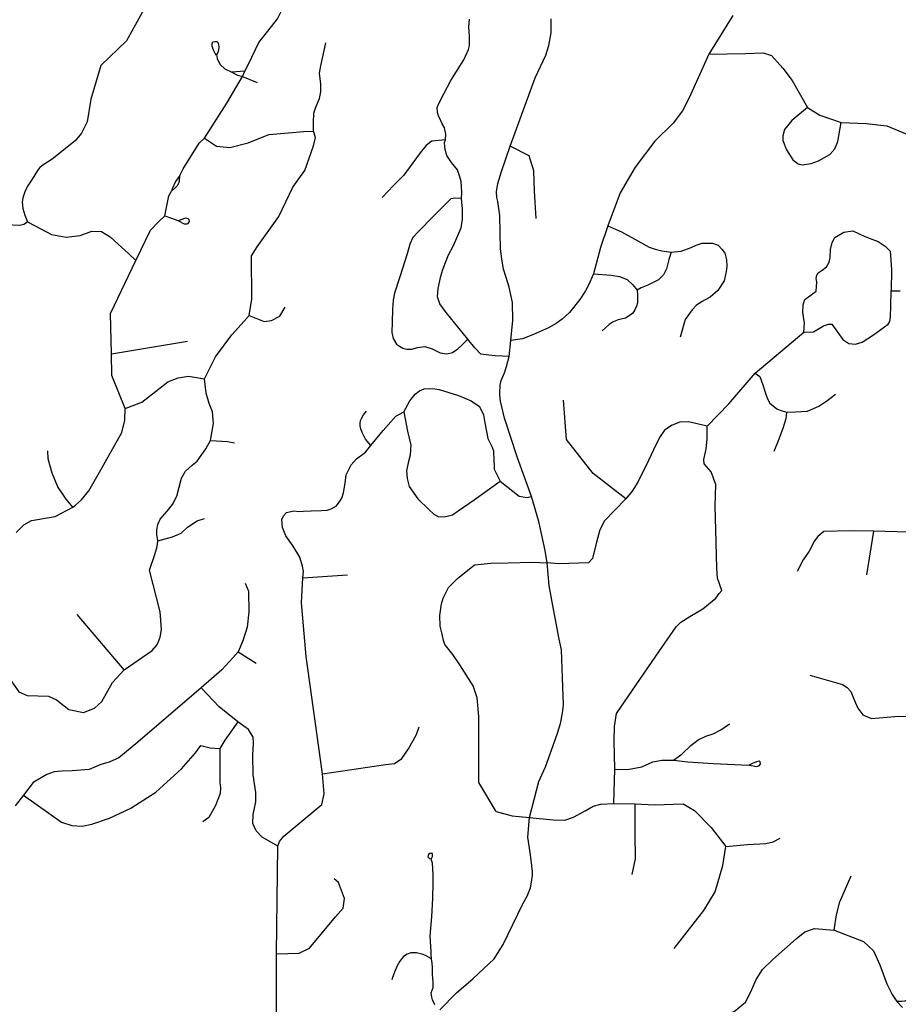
# Model space of a CAD drawing. Header units: millimetres. Extents: x 35 to 72953, y -43 to 70184.
# Tile 106 of 204: x 38862 to 41073, y 37154 to 39632. Entities that reach past the tile are written whole.
import ezdxf

# ---------------------------------------------------------------- set-up
doc = ezdxf.new("R2010")
doc.units = ezdxf.units.MM
doc.layers.add('roads_3', color=3, linetype='Continuous')

msp = doc.modelspace()

# ---------------------------------------------------------------- linework, layer by layer
at = {"layer": 'roads_3'}
for points in [[(39264.78, 39240.65), (39273.55, 39256.7), (39313.98, 39321.42), (39327.07, 39334.5), (39383.18, 39422.56), (39422.43, 39489.77), (39428.75, 39503.17), (39437.49, 39520.23), (39463.54, 39574.77), (39486.03, 39603.41), (39510.8, 39634.37), (39522.05, 39657.94), (39522.92, 39696.02), (39506.33, 39752.8), (39495.28, 39775.38), (39476.56, 39790.87), (39437.58, 39808.83), (39425.63, 39819.8), (39404.6, 39841.65), (39384.54, 39859.29)], [(39179.42, 39667.31), (39130.62, 39578.88), (39065.84, 39517.41), (39041.44, 39432.76), (39032.17, 39375.34), (39017.74, 39347.01), (39002.01, 39327.78), (38943.56, 39281.72), (38920.39, 39266.52), (38913.06, 39260.2), (38906.75, 39252.54), (38893.15, 39231.32), (38883.52, 39215.97), (38875.81, 39202.02), (38869.55, 39183.8), (38868.31, 39172.85), (38870.33, 39157.18), (38874.97, 39140.88), (38881.81, 39123.94), (38899.32, 39114.52), (38942.04, 39092.04), (38978.93, 39084.79), (39014.61, 39089.59), (39043.32, 39099.84), (39068, 39099.54), (39089.9, 39086.35), (39109.58, 39067.47), (39135.61, 39043.95), (39154.62, 39026.55)], [(40093.6, 38785.09), (40058.34, 38786.56), (40042.07, 38788.05), (40022.62, 38790.84), (40007.06, 38806.42), (39989.51, 38828.57), (39934.73, 38895.22), (39919.12, 38917.54), (39913.06, 38934.85), (39914.5, 38955.99), (39921.25, 38986.63), (39926.57, 39003.53), (39933.27, 39020.95), (39940.95, 39041.05), (39953.85, 39063.9), (39972.71, 39108.97), (39976.31, 39130.24), (39976.35, 39156.62), (39973.3, 39182.65), (39974.13, 39197.33), (39972.46, 39224.93), (39968.54, 39239.84), (39963.6, 39254.97), (39948.42, 39272.65), (39936.45, 39290.93), (39932.69, 39305.82), (39931.74, 39313.1), (39930.65, 39323.37), (39933.39, 39330.43), (39934.13, 39344.63), (39931.03, 39360.17), (39925.06, 39370.38), (39919.92, 39382.44), (39916.43, 39387.96), (39913.12, 39398.46), (39912.29, 39410.43), (39914.54, 39418.01), (39929.31, 39445.53), (39946.41, 39479.61), (39979.49, 39531.38), (39988.04, 39549.6), (39991.38, 39557.71), (39993.96, 39567.19), (39993.67, 39589.92), (39991.86, 39614.62), (39993.65, 39633.34)], [(39918.7, 37140.78), (39960.63, 37183.25), (40003.02, 37219.02), (40055.5, 37269.02), (40078.59, 37304.81), (40127.56, 37407.54), (40138.81, 37426.66), (40146.78, 37447.72), (40150.05, 37461.91), (40152.53, 37478.13), (40152.22, 37488.27), (40150.96, 37503.08), (40146.86, 37530.68), (40140.64, 37575.3), (40144.76, 37624.2), (40168.11, 37715.49), (40185.09, 37752), (40199.69, 37794.11), (40215.06, 37836.48), (40222.57, 37860.97), (40228.09, 37887.44), (40230.25, 37908.16), (40227.56, 37975.87), (40225.98, 38023.06), (40225.29, 38046.21), (40219.23, 38073.5), (40202.14, 38162.63), (40194.34, 38208.04), (40188.84, 38265.56), (40183.92, 38296.83), (40168.35, 38369.59), (40150.07, 38431.99), (40114.43, 38529.54), (40082.13, 38629.2), (40071.86, 38672.43), (40069.64, 38688.31), (40070.07, 38699.55), (40070.82, 38705.57), (40070.94, 38712.57), (40073.68, 38724.61), (40081.85, 38743.52), (40087.17, 38759.9), (40093.6, 38785.09), (40097.66, 38824.86), (40102.82, 38875.93), (40102.17, 38920.82), (40093.94, 38959.4), (40086.16, 38983.88), (40079.49, 39004.6), (40074.82, 39030.39), (40072.13, 39055.75), (40070.94, 39095.9), (40069.63, 39139.55), (40064.63, 39174.47), (40062.22, 39184.58), (40061.72, 39199.17), (40065.25, 39220.57), (40074.08, 39250.57), (40096.06, 39314.06), (40159.32, 39486.11), (40185.9, 39543.21), (40193.4, 39567.23), (40199.29, 39599.63), (40199.49, 39634.26)], [(40656.43, 39643.36), (40595.84, 39545.67), (40546.14, 39435.52), (40529.79, 39402.82), (40506.33, 39372.15), (40460.07, 39326.3), (40410.49, 39261.14), (40373.12, 39196.97), (40342, 39113.41), (40323.21, 39059.11), (40305.96, 38992.54), (40293.26, 38964.54), (40285.52, 38949.98), (40270.92, 38928.14), (40245.25, 38895.47), (40227.09, 38879.13), (40211.58, 38867.87), (40192.53, 38857.06), (40154.89, 38839.82), (40127.22, 38829.63), (40097.66, 38824.86)], [(39357.07, 39543.31), (39353.63, 39547.13), (39350.79, 39554.14), (39347.58, 39560.98), (39346.11, 39565.99), (39346.28, 39571.82), (39348.21, 39576.38), (39353.24, 39577.85), (39359.1, 39577.4), (39362.49, 39571.75), (39362.77, 39561.63), (39361.13, 39552.42), (39357.07, 39543.31), (39357.65, 39540.28), (39359.12, 39533.83), (39366.52, 39519.95), (39378.47, 39508.68), (39395.94, 39500.38)], [(39124.87, 37996.03), (39195.12, 38045.17), (39206.39, 38057.6), (39210.26, 38065.08), (39215.43, 38078.49), (39219.01, 38097.67), (39215.55, 38142.15), (39188.68, 38247.09), (39202.2, 38286.31), (39208.26, 38306.38), (39209.74, 38320.44), (39207.45, 38336.8), (39207.44, 38348.91), (39209.25, 38362.33), (39215.45, 38375.48), (39233.3, 38395.34), (39246.5, 38412.37), (39257.1, 38433.52), (39268.86, 38478.94), (39279.59, 38496.18), (39296.16, 38511.14), (39308.33, 38521.72), (39330.09, 38552.43), (39342.14, 38573.08), (39349.41, 38615.76), (39347.05, 38645.72), (39338.7, 38666.7), (39330.8, 38692.18), (39327.28, 38728.35), (39354.44, 38783.98), (39395.61, 38838.98), (39426.77, 38873.59), (39439.06, 38887.59), (39445.72, 38929.37), (39444.84, 39037.79), (39459.36, 39061.05), (39513.92, 39137.27), (39548.99, 39211.19), (39579.53, 39252.58), (39601.5, 39315.15), (39605.88, 39335.81), (39601.5, 39352.07), (39601.48, 39373.38), (39602.47, 39397.01), (39607.51, 39412.59), (39616.58, 39434.21), (39620.1, 39450.79), (39619.58, 39469.89), (39616.02, 39497.54), (39619.54, 39516.14), (39632.29, 39574.28)], [(40595.84, 39545.67), (40688.29, 39547.38), (40732.16, 39548.66), (40753.47, 39542.61), (40782.02, 39510.05), (40805.79, 39479.59), (40844.04, 39411.53), (40875.5, 39392.25), (40928.73, 39373.92), (40991.8, 39371.42), (41043.58, 39364.9), (41093.86, 39344.54), (41108.86, 39344.48)], [(39428.75, 39503.17), (39395.94, 39500.38)], [(39395.94, 39500.38), (39409.84, 39493.08), (39422.43, 39489.77)], [(39422.43, 39489.77), (39459.73, 39474.08)], [(40844.04, 39411.53), (40804.45, 39378.33), (40786.26, 39355.74), (40782.34, 39339.92), (40782.37, 39328.79), (40791.66, 39305.11), (40807.4, 39279.89), (40820.98, 39269.96), (40830.45, 39266.94), (40853.29, 39270.17), (40871.75, 39277.12), (40900.23, 39292.95), (40912.53, 39307), (40920.06, 39325.5), (40928.73, 39373.92)], [(39327.07, 39334.5), (39357.07, 39313.71), (39390.8, 39310.88), (39437, 39322.5), (39488.53, 39343.83), (39538.75, 39347.49), (39576.43, 39350.79), (39601.5, 39352.07)], [(39933.39, 39330.43), (39898.91, 39326.6), (39893.27, 39322.12), (39884.03, 39315.16), (39869.21, 39297.03), (39851.56, 39271.95), (39828.2, 39240.72), (39802.31, 39214.93), (39774.24, 39184.56)], [(40161.38, 39132.36), (40157.44, 39201.02), (40155.18, 39251.96), (40143.73, 39290.07), (40096.06, 39314.06)], [(39264.78, 39240.65), (39254.41, 39225.59), (39246.6, 39208.82), (39243.99, 39201.02)], [(39243.99, 39201.02), (39252.45, 39208.05), (39259.52, 39216.06), (39263.72, 39225.69), (39264.78, 39240.65)], [(39154.62, 39026.55), (39190.75, 39102.62), (39212.5, 39124.65), (39227.08, 39138.52), (39237.24, 39189.26), (39243.99, 39201.02)], [(39973.3, 39182.65), (39958.72, 39183.44), (39946.93, 39181.18), (39929.22, 39163.86), (39902.55, 39136.99), (39865.3, 39099.24), (39851.05, 39084.53), (39843.64, 39067.41), (39836.78, 39043.06), (39818.79, 38984.96), (39805.06, 38944.26), (39801.62, 38926.44), (39799.99, 38903.11), (39799.47, 38871.94), (39798.64, 38845.53), (39801.71, 38830.35), (39809.91, 38815.66), (39817.66, 38810.89), (39826.02, 38805.39), (39836.16, 38802.88), (39848.62, 38803.44), (39864, 38807.28), (39881.72, 38810.33), (39900.09, 38803.85), (39920.16, 38793.61), (39936.91, 38791.13), (39951.3, 38794.6), (39964.38, 38803.72), (39974.62, 38813.4), (39989.51, 38828.57)], [(38640.61, 39147.04), (38668.34, 39136.45), (38686.39, 39128.05), (38699.01, 39123.33), (38717.29, 39121.59), (38732.92, 39123.56), (38760.42, 39129.78), (38783.34, 39131.5), (38795.31, 39129.81), (38807.21, 39125.44), (38845.16, 39115.79), (38862.48, 39115.16), (38872.85, 39117.65), (38881.81, 39123.94)], [(39227.08, 39138.52), (39255.77, 39128.78), (39261.81, 39126.09)], [(39261.81, 39126.09), (39275.48, 39118.82), (39282.16, 39118.39), (39286.09, 39119.84), (39289.28, 39124.33), (39288.84, 39128.66), (39285.64, 39131.41), (39278.96, 39132.55), (39267.63, 39128.93), (39261.81, 39126.09)], [(40342, 39113.41), (40376.39, 39098.26), (40409.58, 39080.06), (40445.63, 39060.13), (40460.98, 39054.63), (40477.2, 39050.97), (40500.99, 39047.21)], [(40834.8, 38845.73), (40836.88, 38869.02), (40832.65, 38896.62), (40832.85, 38914.93), (40837.27, 38928.16), (40853.44, 38940.09), (40866.05, 38949.36), (40867.15, 38960.61), (40867.37, 38972.96), (40866.02, 38981.34), (40867.57, 38989.06), (40870.67, 38995.68), (40880.63, 39002.31), (40891.92, 39010.48), (40898.46, 39022.21), (40901.04, 39034.33), (40901.8, 39054.18), (40906.51, 39071.41), (40912.91, 39084.61), (40935.17, 39098.03), (40958.23, 39101.15), (40986.48, 39087.26), (41006.12, 39079.92), (41021.65, 39073.96), (41039.84, 39062.45), (41051.8, 39049.94), (41055.2, 39004.05), (41054.51, 38950.39)], [(40500.99, 39047.21), (40525.93, 39050.24), (40551.78, 39058.83), (40563.83, 39065.24), (40579.32, 39069.91), (40604.67, 39070.14), (40619.59, 39064.75), (40629.71, 39053.98), (40636.03, 39045.17), (40639.9, 39027.87), (40640.97, 39011.13), (40639.74, 38998.65), (40634.1, 38974.89), (40618.56, 38950.49), (40599.53, 38934.16), (40577.43, 38922.49), (40564.25, 38913.01), (40553.67, 38902.57), (40536.4, 38878.27), (40524.12, 38833.72)], [(40500.99, 39047.21), (40495.16, 39029.05), (40489.29, 39005.61), (40481.59, 38990.25), (40468.87, 38977.95), (40442.19, 38964.2), (40425.96, 38957.28), (40415.15, 38951.6)], [(38853.39, 38341.95), (38872.48, 38361.4), (38892.09, 38372.18), (38951.49, 38382.23), (38995.62, 38405.98), (39002.3, 38410.57), (39017.17, 38423.88), (39035.88, 38446.29), (39069.22, 38505.49), (39119.21, 38593.36), (39126.69, 38624.52), (39127.22, 38654.11), (39093.54, 38736.74), (39093.42, 38791.06), (39090.79, 38892.59), (39154.62, 39026.55)], [(40305.96, 38992.54), (40349.82, 38989.5), (40371.44, 38986.09), (40390.25, 38978.63), (40404.71, 38965.5), (40415.15, 38951.6), (40416.81, 38940.28), (40416.42, 38929.28), (40416.75, 38919.85), (40414.01, 38911.61), (40410.04, 38902.44), (40404.76, 38894.23), (40398.09, 38888.53), (40386.2, 38880.99), (40368.1, 38876.89), (40355.37, 38871.8), (40345.33, 38864.98), (40327.24, 38849.47)], [(40591.77, 38609.63), (40646.12, 38665.24), (40712.74, 38742.99), (40834.8, 38845.73), (40859.06, 38847.25), (40884.09, 38862.05), (40896.71, 38866.26), (40905.23, 38866.48), (40932.78, 38827.3), (40947.79, 38817.28), (40964.65, 38815.47), (40981.49, 38820.9), (41010.33, 38839.19), (41047.34, 38866.29), (41051.37, 38873.03), (41053.19, 38884.88), (41053.66, 38911.36), (41054.51, 38950.39)], [(41054.51, 38950.39), (41077.12, 38950.3)], [(39439.06, 38887.59), (39477, 38872.47), (39495.96, 38875.28), (39516.28, 38886.48), (39529.65, 38908.88)], [(39093.42, 38791.06), (39284.31, 38823.54)], [(39127.22, 38654.11), (39169.45, 38669.52), (39203.88, 38696.65), (39234.39, 38720.85), (39260.95, 38731.4), (39286.37, 38735.04), (39327.28, 38728.35)], [(40712.74, 38742.99), (40723.8, 38734.09), (40732.05, 38713.16), (40737.72, 38695.23), (40742.91, 38679.64), (40749.18, 38667.51), (40766.99, 38653.15), (40775.51, 38649.82), (40790.9, 38644.49), (40814.16, 38645.71), (40843.74, 38647.4), (40872.6, 38659.9), (40892.93, 38672.86), (40914.79, 38689.63)], [(39521.22, 38374.73), (39525.51, 38383.92), (39532.92, 38391.77), (39551.76, 38396.53), (39564.27, 38394.94), (39575.45, 38395.86), (39595.23, 38396.61), (39621.6, 38397), (39635.53, 38398.11), (39645.59, 38400.95), (39659.51, 38408.7), (39668.66, 38421.1), (39672.5, 38428.4), (39676.88, 38441.34), (39681.15, 38465.55), (39683.62, 38487.1), (39696.42, 38511.72), (39709.78, 38527.55), (39732.29, 38544.2), (39745.45, 38560.76), (39776.88, 38598.52), (39808.17, 38634.64), (39828.92, 38645.16), (39843.79, 38673.15), (39857.25, 38689.65), (39868.11, 38698.18), (39879.51, 38703.47), (39892.85, 38704.52), (39906.18, 38703.24), (39917.56, 38701.32), (39966.16, 38686.92), (39997.87, 38672.93), (40018.52, 38658.61), (40028.9, 38637.99), (40031.97, 38618.19), (40039.45, 38578.12), (40050.17, 38557.86), (40053.82, 38547.35), (40054.48, 38538.55), (40054.58, 38530.74), (40055.86, 38501.11), (40071.03, 38470.87), (40118.9, 38432.87), (40138.02, 38429.55), (40150.07, 38431.99)], [(40387.11, 38426.79), (40304.62, 38490.48), (40237.62, 38576.02), (40230.15, 38674.47)], [(39745.45, 38560.76), (39731.95, 38576.56), (39723.4, 38593.55), (39720.28, 38602.66), (39718.99, 38609.95), (39718.8, 38616.52), (39719.72, 38623.27), (39721.73, 38628.73), (39727.03, 38637.67), (39734.17, 38647.52)], [(39828.92, 38645.16), (39837.7, 38596.57), (39845.87, 38561.87), (39845.61, 38550.46), (39844.34, 38536.6), (39839.05, 38516.91), (39835.21, 38496.86), (39836.52, 38477.54), (39841.68, 38457.6), (39863.67, 38426.71), (39891.63, 38399.64), (39904.36, 38387.73), (39914.63, 38382.09), (39930.96, 38380.86), (39950.9, 38386.49), (39964.98, 38395.99), (40005.44, 38423.73), (40071.03, 38470.87)], [(40790.9, 38644.49), (40789.26, 38628.06), (40782.33, 38603.44), (40770.48, 38572.51), (40759.29, 38545.75)], [(40357.05, 37659.34), (40359.51, 37746.44), (40357.61, 37817.12), (40358.79, 37853.59), (40363.46, 37885.92), (40462.88, 38030.26), (40513.9, 38104.53), (40525.16, 38116.39), (40547.71, 38130.45), (40580.6, 38149.5), (40613.47, 38176.66), (40621.93, 38187.89), (40628.27, 38196.22), (40617.3, 38226.69), (40615.72, 38251.83), (40613.37, 38348.74), (40611.54, 38408.14), (40613.49, 38462.7), (40601.81, 38494.35), (40584.25, 38514.66), (40583.19, 38525.78), (40589.31, 38551.93), (40591.95, 38577.29), (40591.77, 38609.63), (40544.36, 38620.67), (40523.3, 38619.45), (40504.02, 38611.94), (40484.53, 38599.35), (40473.02, 38583.01), (40463.42, 38564.17), (40444.17, 38523.36), (40416.98, 38468.42), (40402.59, 38445.48), (40387.11, 38426.79), (40359.32, 38397.78), (40333.19, 38371.28), (40321.74, 38348.23), (40312.2, 38313.71), (40303.15, 38275.99), (40293.52, 38265.82), (40218.07, 38262.91), (40188.84, 38265.56)], [(39342.14, 38573.08), (39384.76, 38571), (39402.45, 38567.48)], [(38995.62, 38405.98), (38978.63, 38425.3), (38958.05, 38456.66), (38943.75, 38491.33), (38934.05, 38527.24), (38932.95, 38547.49)], [(39209.74, 38320.44), (39246.25, 38331.16), (39268.49, 38340.05), (39284.08, 38355.36), (39308.45, 38371.56), (39327.04, 38376.73)], [(39513.32, 36738.68), (39507.77, 37133.51), (39508.11, 37281.8), (39511.25, 37552.73), (39515.5, 37563.98), (39526.74, 37577.41), (39622.14, 37657.45), (39627.84, 37684.04), (39624.04, 37734.09), (39583.2, 38029.89), (39571.14, 38165.02), (39574.8, 38227.31), (39575.78, 38243.44), (39573.57, 38257.47), (39566.61, 38279.82), (39550.07, 38307.03), (39531.98, 38333.45), (39523.11, 38354.41), (39521.22, 38374.73)], [(41115.6, 38343.25), (41097.82, 38342.62), (41009.78, 38344.76), (40951.26, 38346), (40885.43, 38344.22), (40870.09, 38331.6), (40861.77, 38321.16), (40847.91, 38295.01), (40833.29, 38272.64), (40817.96, 38243.82)], [(41009.78, 38344.76), (40992.45, 38234.97)], [(40060.99, 37639.84), (40017.57, 37712.25), (40017.12, 37879.09), (40012.79, 37925.28), (40002.8, 37955.57), (39969.63, 38008.67), (39951.66, 38034.36), (39931.38, 38059.78), (39927.99, 38069.89), (39924.87, 38085.56), (39919.9, 38105.78), (39918.97, 38132.59), (39923.16, 38162.12), (39927.84, 38176.78), (39940.89, 38203.34), (39963.21, 38225.96), (40006.66, 38260.75), (40047.62, 38265.04), (40090.85, 38265.27), (40150.74, 38267.14), (40188.84, 38265.56)], [(39428.99, 38214.45), (39438.03, 38194.27), (39438.54, 38142.19), (39434.08, 38103.8), (39423.1, 38069.34), (39411.77, 38041.79), (39398.19, 38026.49), (39370.27, 37996.45), (39319.04, 37951.09), (39159.14, 37814.41), (39111.17, 37774.81), (39086.97, 37764.17), (39066.07, 37757.61), (39036.83, 37745.63), (38993.74, 37742.23), (38969.1, 37741.55), (38949.15, 37739.32), (38930.31, 37733.08), (38896.03, 37712.39), (38871.5, 37680.89), (38850.43, 37653.65)], [(39574.8, 38227.31), (39686.76, 38235.44)], [(38800.09, 38178.29), (38800.34, 38141.78), (38803.9, 38055.29), (38810.17, 38035.82), (38841.95, 37965.94), (38860.21, 37941.05), (38880.77, 37931.27), (38934.62, 37929.92), (38954.63, 37920.62), (38985.31, 37896.21), (39022.84, 37889.05), (39049.96, 37900.09), (39068.46, 37916.38), (39095.82, 37964.56), (39124.87, 37996.03)], [(39124.87, 37996.03), (39006.43, 38135.46)], [(39411.77, 38041.79), (39456.81, 38013.27)], [(40849.69, 37982.78), (40932.18, 37959.39), (40943.8, 37951.86), (40952.9, 37941.32), (40958.22, 37928.77), (40964.28, 37914.45), (40971.12, 37899.88), (40983.25, 37883.31), (41004.97, 37873.53), (41043.35, 37876.84), (41072.63, 37879.38), (41108.64, 37879.05)], [(39511.25, 37552.73), (39471.91, 37574.69), (39456.91, 37590.58), (39448.74, 37609.29), (39449.65, 37631.88), (39455.99, 37663.59), (39456.28, 37687.35), (39449.04, 37732.04), (39449, 37780.6), (39450.51, 37811.78), (39449.16, 37826.73), (39437.68, 37845.88), (39410.8, 37864.91), (39363.99, 37903.26), (39319.04, 37951.09)], [(39410.8, 37864.91), (39378.45, 37819.39), (39365.71, 37798.16), (39365.77, 37757.87), (39365.94, 37712.63), (39367.53, 37699.44), (39366.31, 37684.7), (39354.49, 37654.88), (39338.12, 37624.51), (39322.63, 37613.33)], [(39624.04, 37734.09), (39782.7, 37758.22), (39804.99, 37760.78), (39823.42, 37772.86), (39840.56, 37797.75), (39860.73, 37833.2), (39867.03, 37852.3)], [(40507.15, 37769.15), (40527.74, 37784.25), (40550.54, 37805.44), (40569.37, 37819.79), (40588.19, 37828.86), (40606.58, 37835.27), (40626.07, 37845.21), (40647.64, 37859.99)], [(38871.5, 37680.89), (38967.06, 37613.02), (38992.98, 37604.46), (39019.11, 37603.09), (39043.25, 37607.48), (39088.29, 37622.56), (39141.72, 37648.26), (39204.87, 37688.09), (39269.15, 37746.63), (39304.53, 37787.46), (39317.93, 37805.94), (39341.07, 37799.7), (39365.71, 37798.16)], [(40359.51, 37746.44), (40391.5, 37745.31), (40427.39, 37751.73), (40455.3, 37764.77), (40477.23, 37769.2), (40507.15, 37769.15), (40543.05, 37764.63), (40606.87, 37760.72), (40697.48, 37756.04)], [(40697.48, 37756.04), (40707.47, 37754.2), (40715.46, 37753.11), (40723.65, 37755.11), (40725.64, 37759.74), (40724.98, 37764.58), (40722.54, 37765.91), (40715.45, 37764.36), (40706.14, 37760.82), (40697.48, 37756.04)], [(40144.76, 37624.2), (40203.89, 37618.43), (40233.8, 37618.03), (40255.29, 37625.76), (40284.75, 37641.66), (40304.69, 37653.15), (40323.73, 37658.03), (40357.05, 37659.34), (40410.66, 37658.87), (40459.11, 37656.01), (40530.97, 37658.75), (40559.4, 37641.76), (40601.75, 37599.39), (40638.8, 37551.52), (40693.38, 37556.64), (40739.24, 37559.11), (40757.63, 37562.87), (40775.42, 37572.4)], [(40402.86, 37481.1), (40411.56, 37520.51), (40410.45, 37583.77), (40410.66, 37658.87)], [(40060.99, 37639.84), (40100.89, 37628.99), (40144.76, 37624.2)], [(40508.49, 37295.16), (40583.46, 37390.42), (40611.93, 37437.53), (40630.98, 37503.36), (40638.8, 37551.52)], [(39906.58, 37152.86), (39900.26, 37165.97), (39899.09, 37172.62), (39897.67, 37183.47), (39902.66, 37196.46), (39902.49, 37208.98), (39901.03, 37229.91), (39900.33, 37246.72), (39899.51, 37257.68), (39898.01, 37269.23), (39897.28, 37279.95), (39897.51, 37287.68), (39894.59, 37326.1), (39898.84, 37374.36), (39901.07, 37421.35), (39902.49, 37459.02), (39902.09, 37481.45), (39900.44, 37509.19), (39897.23, 37519.58), (39901.04, 37526.68), (39900.28, 37533.97), (39893.97, 37534.22), (39890.18, 37531.45), (39888.93, 37525.67), (39893.48, 37521.65), (39897.23, 37519.58)], [(39508.11, 37281.8), (39565.38, 37283.04), (39591.33, 37295.34), (39656.93, 37374.12), (39675.53, 37396.66), (39678.84, 37420.89), (39663.78, 37460.69), (39653.49, 37469.81)], [(40911.35, 37341.13), (40916.73, 37379.55), (40925.37, 37412.64), (40954.16, 37477.87)], [(40438.92, 36961.84), (40472.85, 36987.53), (40503.41, 37019.18), (40557.66, 37089.09), (40590.93, 37113.15), (40659.47, 37136.24), (40688, 37159.98), (40701.91, 37185.66), (40714.81, 37216.4), (40730.49, 37242.19), (40756.91, 37267.03), (40786.64, 37293.32), (40815.96, 37319.13), (40837.01, 37337.15), (40861.8, 37344.96), (40911.35, 37341.13)], [(40911.35, 37341.13), (40985.4, 37312.49), (41010.21, 37288.68), (41026.36, 37253.67), (41043.42, 37205.99), (41057.44, 37178.78), (41069.08, 37161.64), (41082.77, 37146.42)], [(39898.01, 37269.23), (39884.3, 37276.52), (39874.45, 37280.54), (39860.56, 37283.54), (39846.42, 37283.78), (39837.07, 37280.76), (39827.73, 37274.72), (39818.65, 37262.9), (39811.84, 37250.82), (39806.29, 37239.51), (39799.74, 37221.66), (39797.98, 37215.87)], [(41103.18, 37173.95), (41095.46, 37165.65), (41088.79, 37161.96), (41080.57, 37161.61), (41069.08, 37161.64)]]:
    msp.add_lwpolyline(points, dxfattribs=at)

doc.saveas('drawing.dxf')
